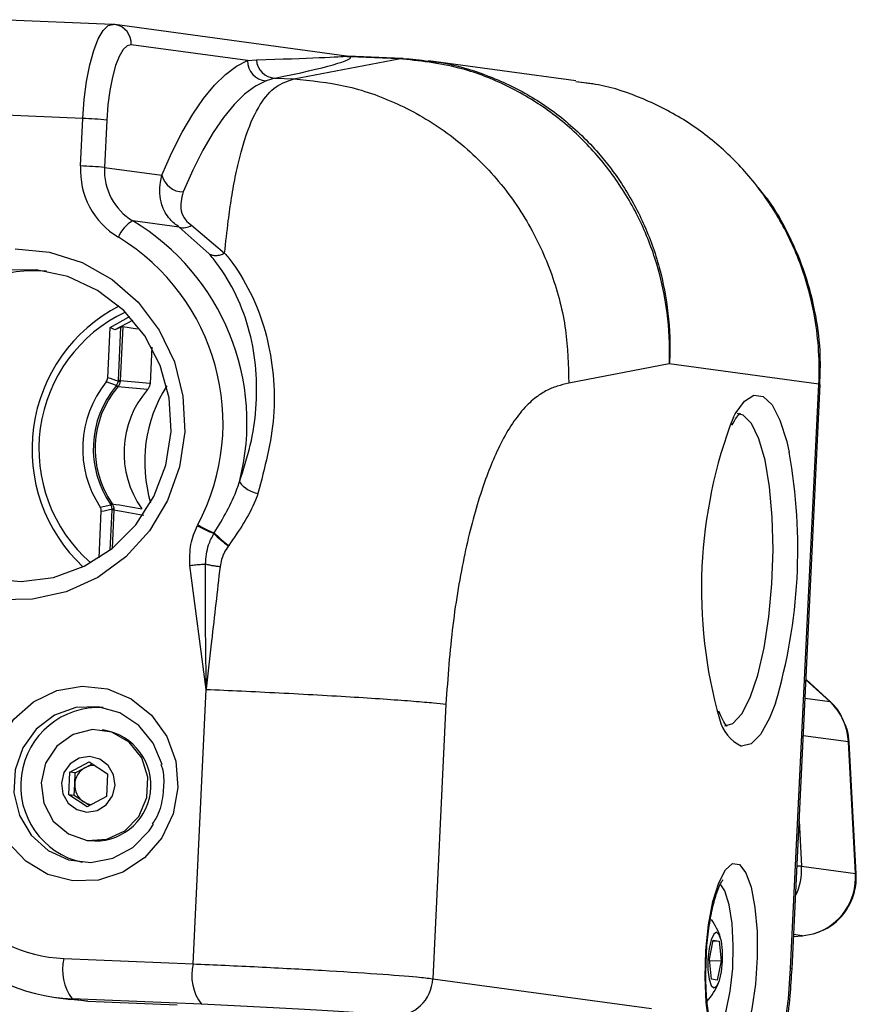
# Model space of a CAD drawing. Header units: millimetres. Extents: x 9 to 583, y 10 to 410.
# Tile 50 of 107: x 286 to 295, y 135 to 145. Entities that reach past the tile are written whole.
import ezdxf

# ---------------------------------------------------------------- set-up
doc = ezdxf.new("R2010")
doc.units = ezdxf.units.MM

msp = doc.modelspace()

# ---------------------------------------------------------------- linework, layer by layer
at = {"color": 7, "linetype": 'Continuous', "lineweight": 25}
for p, q in [((287.2998, 145.1165), (286.1435, 145.1647)), ((287.2998, 145.1165), (287.3064, 145.1159)), ((287.3237, 145.1143), (287.3064, 145.1159)), ((289.6921, 144.7923), (287.3237, 145.1143)), ((288.6798, 144.7463), (287.4894, 144.9081)), ((288.6798, 144.7463), (288.7712, 144.7537)), ((289.1535, 144.5578), (290.2289, 144.7653)), ((290.262, 144.7679), (289.7062, 144.791)), ((290.2289, 144.7653), (289.7292, 144.7862)), ((292.042, 144.5387), (290.5338, 144.7438)), ((288.9589, 144.5659), (288.8703, 144.5395)), ((288.9589, 144.5659), (289.1535, 144.5578)), ((292.2207, 144.5042), (292.0703, 144.5265)), ((286.9951, 144.1531), (285.8388, 144.2013)), ((286.9717, 143.6678), (286.9951, 144.1531)), ((287.2404, 144.1379), (287.217, 143.6526)), ((287.217, 143.6526), (287.8046, 143.5727)), ((287.9814, 143.041), (287.5073, 143.1054)), ((288.2873, 142.7689), (287.9814, 143.041)), ((288.1054, 143.0621), (288.4462, 142.7748)), ((287.2491, 141.4996), (287.274, 142.0154)), ((287.3227, 141.9908), (287.274, 142.0154)), ((287.3579, 141.4712), (287.3843, 142.0181)), ((287.4036, 142.0235), (287.3769, 141.4697)), ((287.4036, 142.0235), (287.5524, 142.001)), ((287.7004, 141.812), (287.6825, 141.4412)), ((292.9977, 141.6422), (291.969, 141.4436)), ((294.5288, 141.434), (292.9977, 141.6422)), ((287.3399, 141.4209), (287.2331, 141.4576)), ((287.3369, 141.4169), (287.3399, 141.4209)), ((287.358, 141.4151), (287.3528, 141.4082)), ((287.3572, 141.4645), (287.3579, 141.4712)), ((287.3769, 141.4697), (287.3756, 141.4585)), ((294.2401, 135.4541), (294.5288, 141.434)), ((294.2542, 135.4509), (294.5429, 141.4308)), ((287.1713, 140.1771), (287.281, 140.2005)), ((287.281, 140.2005), (287.2784, 140.2047)), ((287.295, 140.2107), (287.2995, 140.2034)), ((287.1601, 139.6564), (287.1832, 140.134)), ((287.2941, 140.1489), (287.294, 140.1557)), ((287.3129, 140.1587), (287.3131, 140.1474)), ((288.3356, 139.9055), (288.3396, 139.9118)), ((288.4876, 139.7831), (288.4843, 139.7788)), ((288.2579, 138.3101), (288.0911, 139.58)), ((294.6476, 138.1824), (294.3972, 138.4123)), ((288.1223, 135.5013), (288.2579, 138.3101)), ((294.6476, 138.1824), (294.6411, 138.1852)), ((290.7112, 138.1582), (290.5756, 135.3494)), ((287.2128, 137.892), (287.1928, 137.8947)), ((294.9042, 136.4256), (294.8328, 137.7734)), ((294.9113, 136.4233), (294.8399, 137.7711)), ((286.862, 137.4623), (287.0603, 137.5696)), ((287.0603, 137.5696), (287.2474, 137.4463)), ((286.8509, 137.2317), (286.862, 137.4623)), ((286.9167, 137.4549), (286.862, 137.4623)), ((286.9111, 137.3396), (286.9167, 137.4549)), ((286.9167, 137.4549), (287.0159, 137.5085)), ((287.0159, 137.5085), (287.0911, 137.5492)), ((287.2474, 137.4463), (287.2363, 137.2156)), ((286.9056, 137.2243), (286.9111, 137.3396)), ((287.038, 137.1084), (286.8509, 137.2317)), ((286.9056, 137.2243), (286.8509, 137.2317)), ((286.9992, 137.1626), (286.9056, 137.2243)), ((287.0619, 137.1213), (286.9992, 137.1626)), ((287.2363, 137.2156), (287.038, 137.1084)), ((287.0392, 136.7651), (287.0592, 136.7624)), ((294.3518, 136.5008), (294.9042, 136.4256)), ((293.4077, 135.548), (293.4477, 135.7436)), ((293.4477, 135.7436), (293.5085, 135.7353)), ((294.2702, 135.7824), (294.3607, 135.7885)), ((294.3607, 135.7885), (294.3579, 135.7886)), ((293.4465, 135.7379), (293.5085, 135.7353)), ((293.5085, 135.7353), (293.5292, 135.5315)), ((286.8007, 135.5564), (288.1223, 135.5013)), ((293.4284, 135.3442), (293.4077, 135.548)), ((293.4089, 135.5365), (293.5292, 135.5315)), ((293.5292, 135.5315), (293.4892, 135.3359)), ((290.5756, 135.3494), (292.8159, 135.0447)), ((293.4892, 135.3359), (293.4284, 135.3442)), ((286.7136, 135.158), (286.8714, 135.1365)), ((287.0445, 135.1212), (286.8714, 135.1365)), ((286.8867, 135.1426), (287.0445, 135.1212)), ((288.2083, 135.0875), (286.8867, 135.1426)), ((287.0445, 135.1212), (287.9608, 135.083))]:
    msp.add_line(p, q, dxfattribs=at)
at = {"color": 8, "linetype": 'Continuous', "lineweight": 25}
for p, q in [((289.6855, 144.7918), (289.6919, 144.7913)), ((289.7061, 144.7896), (289.7292, 144.7862)), ((287.2743, 139.7372), (287.2941, 140.1489)), ((287.3131, 140.1474), (287.294, 139.7528)), ((294.6411, 138.1852), (294.397, 138.4093)), ((294.3879, 138.2197), (294.6411, 138.1852)), ((294.8328, 137.7734), (294.3694, 137.8365)), ((294.3273, 136.9639), (294.3518, 136.5008)), ((294.2703, 135.7827), (294.3579, 135.7886)), ((294.3579, 135.7886), (294.2711, 135.8004))]:
    msp.add_line(p, q, dxfattribs=at)
at = {"color": 8, "linetype": 'Continuous', "lineweight": 25, "flags": 128}
for points in [[(286.9951, 144.1531), (287.0096, 144.3472), (287.0336, 144.5325), (287.0662, 144.7018), (287.1062, 144.8487), (287.1521, 144.9675), (287.202, 145.0536), (287.2541, 145.1037), (287.2998, 145.1165)], [(294.5429, 141.4308), (294.5419, 141.4315), (294.5288, 141.434)], [(293.6539, 141.0977), (293.6711, 141.1299), (293.7661, 141.2614), (293.8634, 141.3218), (293.9593, 141.3088), (294.0496, 141.2228), (294.1307, 141.0674), (294.1993, 140.849), (294.2245, 140.7367)], [(293.5657, 137.9366), (293.6475, 137.9625), (293.7391, 138.0611), (293.8257, 138.2286), (293.9032, 138.4572), (293.9681, 138.7362), (294.0173, 139.0526), (294.0484, 139.3915), (294.0602, 139.7372), (294.0519, 140.0734), (294.024, 140.3844), (293.9778, 140.6557), (293.9154, 140.8747), (293.8398, 141.0309), (293.7545, 141.1173), (293.6961, 141.1339)], [(294.0854, 138.1711), (294.0243, 138.0151), (293.9321, 137.85), (293.8354, 137.7536), (293.7383, 137.7297)], [(294.8399, 137.7711), (294.8394, 137.7718), (294.8328, 137.7734)], [(294.9113, 136.4233), (294.9108, 136.424), (294.9042, 136.4256)], [(293.4518, 134.758), (293.4647, 134.7692), (293.5262, 134.8648), (293.58, 135.0205), (293.6214, 135.2225), (293.6465, 135.4527), (293.6533, 135.6908), (293.6411, 135.9156), (293.611, 136.1071), (293.5656, 136.2483), (293.517, 136.3202)], [(294.2542, 135.4509), (294.2533, 135.4516), (294.2401, 135.4541)]]:
    msp.add_lwpolyline(points, dxfattribs=at)
at = {"color": 7, "linetype": 'Continuous', "lineweight": 25, "flags": 128}
for points in [[(287.4894, 144.9081), (287.4476, 144.8984), (287.406, 144.8583), (287.366, 144.7894), (287.3293, 144.6944), (287.2973, 144.5769), (287.2712, 144.4414), (287.252, 144.2932), (287.2404, 144.1379)], [(287.8046, 143.5727), (287.9071, 143.8047), (288.0125, 144.0138), (288.1203, 144.199), (288.2301, 144.3598), (288.3413, 144.4954), (288.4537, 144.6053), (288.5666, 144.689), (288.6798, 144.7463)], [(288.8703, 144.5395), (288.7605, 144.484), (288.651, 144.4027), (288.542, 144.2962), (288.4341, 144.1646), (288.3276, 144.0087), (288.2231, 143.829), (288.1209, 143.6262), (288.0214, 143.4012)], [(286.302, 142.8189), (286.6516, 142.7859), (286.9869, 142.6806), (287.2943, 142.5073), (287.561, 142.2731), (287.7763, 141.9876), (287.9313, 141.6625), (288.0196, 141.3111), (288.0376, 140.9479)], [(287.8975, 140.9487), (287.8781, 141.2937), (287.7874, 141.6255), (287.6298, 141.9287), (287.4127, 142.1891), (287.1461, 142.3945), (286.8426, 142.5353), (286.5163, 142.6049), (286.1825, 142.6001)], [(287.274, 142.0154), (287.4627, 142.1189), (287.4758, 142.1247)], [(287.508, 142.0888), (287.5028, 142.0865), (287.3227, 141.9908)], [(286.0303, 139.4468), (286.3623, 139.4142), (286.694, 139.4564), (287.0098, 139.5713), (287.2951, 139.7537), (287.5365, 139.995), (287.7226, 140.2838), (287.8449, 140.6068), (287.8975, 140.9487)], [(288.0376, 140.9479), (287.9847, 140.5875), (287.8628, 140.2449), (287.6772, 139.934), (287.4353, 139.6676), (287.147, 139.4566), (286.8242, 139.3095), (286.4801, 139.2326), (286.1287, 139.2288)], [(287.968, 137.3049), (287.9193, 137.037), (287.8027, 136.7919), (287.6269, 136.5879), (287.4049, 136.44), (287.1533, 136.3592), (286.8906, 136.3516), (286.6363, 136.4176), (286.4094, 136.5525), (286.2266, 136.7461), (286.1014, 136.9841), (286.0433, 137.2489), (286.0564, 137.5208), (286.1398, 137.7797), (286.2874, 138.0064), (286.4881, 138.184), (286.7272, 138.2994), (286.9867, 138.344), (287.2477, 138.3146), (287.4905, 138.2132), (287.6973, 138.0474), (287.8528, 137.8296), (287.9453, 137.5758), (287.968, 137.3049)], [(287.8051, 137.5423), (287.805, 137.5427), (287.7157, 137.7614), (287.5678, 137.9424), (287.3746, 138.0698), (287.1531, 138.1321), (286.9231, 138.1239), (286.705, 138.0458), (286.5182, 137.9048), (286.3792, 137.7135), (286.3005, 137.4888), (286.289, 137.2506), (286.3458, 137.0203), (286.4657, 136.8181), (286.6382, 136.6622), (286.8479, 136.5663), (287.0762, 136.5389), (287.3028, 136.5826), (287.5075, 136.6933), (287.6722, 136.8614), (287.7172, 136.9304)], [(286.5667, 137.3528), (286.5939, 137.1456), (286.6916, 136.9634), (286.8466, 136.8306), (287.0379, 136.7653), (287.2398, 136.7762), (287.425, 136.8619), (287.5685, 137.0108), (287.6508, 137.2028), (287.6609, 137.412), (287.5974, 137.6101), (287.4689, 137.7703), (287.2927, 137.8711), (287.0926, 137.8988), (286.8957, 137.8496), (286.7286, 137.7303), (286.6137, 137.5569), (286.5667, 137.3528)], [(286.7745, 137.3504), (286.7902, 137.2407), (286.8452, 137.1459), (286.9314, 137.0804), (287.0354, 137.0544), (287.1415, 137.0717), (287.2336, 137.1297), (287.2976, 137.2195), (287.3238, 137.3275), (287.3081, 137.4373), (287.253, 137.5321), (287.1669, 137.5975), (287.0629, 137.6236), (286.9567, 137.6063), (286.8647, 137.5483), (286.8007, 137.4585), (286.7745, 137.3504)], [(293.5841, 134.5344), (293.5149, 134.5811), (293.4544, 134.6983), (293.4071, 134.8775), (293.3765, 135.1053), (293.3649, 135.3648), (293.3731, 135.6368), (293.4005, 135.901), (293.4451, 136.138), (293.5036, 136.3301), (293.5717, 136.4631), (293.6442, 136.5271), (293.7158, 136.5173), (293.7813, 136.4346), (293.8357, 136.2849), (293.875, 136.0796), (293.8963, 135.8336), (293.898, 135.5654), (293.88, 135.2947), (293.8437, 135.0418), (293.7916, 134.8252), (293.7278, 134.6612), (293.6568, 134.5618), (293.5841, 134.5344)], [(293.4822, 135.8243), (293.4524, 135.8066), (293.4251, 135.7482), (293.4044, 135.6581), (293.3935, 135.55), (293.3939, 135.4403), (293.4057, 135.3457), (293.4271, 135.2807), (293.4547, 135.2552), (293.4844, 135.2729), (293.5118, 135.3313), (293.5325, 135.4214), (293.5434, 135.5296), (293.543, 135.6392), (293.5312, 135.7338), (293.5098, 135.7988), (293.4822, 135.8243)], [(294.3579, 135.7886), (294.4701, 135.8076), (294.482, 135.8111)], [(293.7421, 133.9137), (293.8257, 133.9332), (293.909, 134.0134), (293.9889, 134.1511), (294.0623, 134.3411), (294.1263, 134.5761), (294.1786, 134.8471), (294.217, 135.1435), (294.2401, 135.4541)]]:
    msp.add_lwpolyline(points, dxfattribs=at)
at = {"color": 8, "linetype": 'Continuous', "lineweight": 25}
for centre, radius, start, end in [((287.2943, 144.921), 0.1955, 356.21465, 81.37427), ((290.2562, 144.6249), 0.1431, 87.67956, 101.02611), ((288.0921, 140.773), 1.5478, 115.32398, 228.94668), ((293.9052, 138.0979), 0.4042, 192.79798, 245.6128), ((293.7316, 136.4679), 0.6211, 334.08843, 3.03693), ((294.31, 136.0356), 0.4671, 84.86356, 90.61013), ((294.2993, 136.3889), 0.6061, 287.55033, 3.47191)]:
    msp.add_arc(centre, radius, start, end, dxfattribs=at)
at = {"color": 7, "linetype": 'Continuous', "lineweight": 25}
for centre, radius, start, end in [((288.8827, 144.7421), 0.203, 178.82877, 266.47524), ((288.9705, 144.7652), 0.1996, 183.30196, 266.67394), ((289.7326, 144.9828), 0.1966, 256.16022, 269.01195), ((290.2562, 144.6277), 0.1403, 82.2481, 87.60947), ((286.85, 139.8214), 4.3341, 84.83192, 88.08171), ((287.7675, 143.6225), 0.7971, 176.74292, 239.14597), ((286.8266, 139.3361), 4.3341, 84.83192, 88.08171), ((287.8139, 143.6187), 0.5979, 176.74292, 239.14597), ((288.0232, 143.6264), 0.2251, 193.7776, 269.53166), ((287.6561, 142.8236), 0.3188, 117.83918, 158.91816), ((286.2643, 141.0402), 2.4104, 345.42692, 58.95793), ((288.0227, 143.1727), 0.138, 252.57294, 306.77293), ((286.2049, 141.036), 2.2248, 332.08098, 58.76065), ((286.5073, 140.9924), 1.6022, 85.82905, 258.68345), ((288.1254, 140.7685), 1.6514, 117.45299, 226.82138), ((288.0824, 140.7749), 1.0897, 141.20389, 213.26946), ((288.0994, 140.7726), 0.9983, 139.80598, 214.66737), ((288.1062, 140.7717), 0.9863, 139.80598, 214.66737), ((287.3691, 141.457), 0.0515, 231.2198, 251.49352), ((287.3611, 141.4558), 0.0408, 238.72598, 265.67527), ((287.3389, 141.3761), 0.0902, 65.93397, 78.30015), ((287.3391, 141.1096), 0.3621, 84.00221, 87.00894), ((289.0853, 140.638), 1.4581, 147.68471, 196.67533), ((288.4013, 140.7316), 0.9859, 138.98571, 215.48765), ((298.2157, 139.3388), 4.8892, 158.9147, 195.79026), ((288.76, 139.7464), 5.5535, 343.52106, 10.27238), ((288.8558, 140.6356), 0.3281, 217.9666, 257.87282), ((287.2991, 140.1729), 0.038, 96.22279, 123.06017), ((287.2952, 140.1703), 0.0334, 82.51526, 115.1945), ((287.278, 140.3172), 0.1623, 275.64067, 282.41006), ((287.2752, 139.7873), 0.3621, 84.00221, 87.00894), ((288.8982, 139.617), 0.8195, 152.58516, 153.24197), ((289.0588, 141.6434), 1.8824, 241.70089, 247.40642), ((289.0518, 141.5833), 1.8169, 240.99311, 246.92168), ((289.4009, 141.0059), 1.5316, 225.93033, 233.24129), ((289.4284, 141.0142), 1.5494, 225.35319, 232.61273), ((294.2321, 137.7443), 0.6014, 2.77793, 47.14948), ((287.1592, 137.324), 0.8014, 86.78165, 257.73085), ((287.1211, 137.3292), 0.5702, 263.76583, 80.74666), ((287.1138, 137.3309), 0.2028, 118.87497, 177.54453), ((287.1058, 137.343), 0.1884, 86.02593, 118.5368), ((287.1106, 137.3284), 0.1998, 176.79859, 236.08428), ((287.1022, 137.3185), 0.1869, 236.55166, 264.07899), ((286.8672, 137.0612), 1.5063, 221.16175, 267.47126), ((292.8839, 135.5641), 0.6703, 17.81039, 35.67476), ((286.9697, 137.0237), 1.8829, 221.16175, 267.47126), ((287.2864, 135.4415), 0.4991, 166.69145, 216.78012), ((288.608, 135.3864), 0.4991, 166.69145, 216.78012), ((290.1798, 135.362), 0.396, 268.71742, 358.17756), ((292.8839, 135.5641), 0.6703, 318.30087, 337.41406)]:
    msp.add_arc(centre, radius, start, end, dxfattribs=at)
for centre, major_axis, ratio, start_param, end_param in [((288.4593, 144.7581), (1.2276, 0.0345), 0.0110796, 4.968955, 6.2355576), ((288.4543, 144.5585), (1.2813, 0.2211), 0.0653916, 5.1058735, 6.372476), ((288.2153, 140.7552), (1.7222, -0.1523), 0.8160947, 2.1448836, 2.1861033), ((279.7079, 141.2796), (8.7593, -0.5427), 0.1512149, 0.5183516, 0.5431241), ((312.9996, 137.3861), (32.8782, -4.386), 0.0288311, 2.4547141, 2.4693876), ((313.0957, 137.3821), (32.9745, -4.3905), 0.0317431, 2.4549412, 2.4696145), ((312.9996, 137.3861), (32.8782, -4.386), 0.0288311, 3.8186754, 3.8333489), ((279.7079, 141.2796), (8.7593, -0.5427), 0.1512149, 5.7441891, 5.7689616), ((313.0957, 137.3821), (32.9745, -4.3905), 0.0317431, 3.8189252, 3.8335986)]:
    msp.add_ellipse(centre, major_axis=major_axis, ratio=ratio, start_param=start_param, end_param=end_param, dxfattribs=at)
for points, knots in [([(289.6919, 144.7913), (289.6935, 144.7915), (289.6952, 144.7916), (289.6969, 144.7908), (289.6969, 144.7908)], [0, 0, 0, 0, 0.9511735, 1, 1, 1, 1]), ([(289.6969, 144.7908), (289.6972, 144.7908), (289.7003, 144.7911), (289.7033, 144.7903), (289.7061, 144.7896)], [0, 0, 0, 0, 0.0731712, 1, 1, 1, 1]), ([(292.9977, 141.6422), (292.9982, 141.6514), (293.0071, 141.8256), (292.9867, 142.1722), (292.8836, 142.663), (292.6995, 143.1332), (292.4452, 143.562), (292.1204, 143.9446), (291.7414, 144.2635), (291.3119, 144.5118), (290.8082, 144.704), (290.4362, 144.7434), (290.2289, 144.7653)], [0, 0, 0, 0, 0.00589302, 0.11123349, 0.21957644, 0.32479891, 0.4330238, 0.53903753, 0.64813573, 0.75398509, 0.86291635, 1, 1, 1, 1]), ([(290.2751, 144.7667), (290.2751, 144.7667), (290.3616, 144.7631), (290.4476, 144.7518), (290.5335, 144.7406)], [0, 0, 0, 0, 0.0000445, 1, 1, 1, 1]), ([(288.4462, 142.7748), (288.4582, 142.8872), (288.4794, 143.0868), (288.5178, 143.3538), (288.5607, 143.5912), (288.6116, 143.8083), (288.6888, 144.0629), (288.8019, 144.305), (288.9615, 144.4931), (289.0912, 144.5368), (289.1535, 144.5578)], [0, 0, 0, 0, 0.10930238, 0.19425967, 0.28866034, 0.38760367, 0.47833448, 0.66554934, 0.83935244, 1, 1, 1, 1]), ([(289.1535, 144.5578), (289.3296, 144.5407), (289.6922, 144.5056), (290.2268, 144.3165), (290.738, 144.0188), (291.1903, 143.6101), (291.5543, 143.1158), (291.8075, 142.5681), (291.9543, 142.0035), (291.9642, 141.6266), (291.969, 141.4436)], [0, 0, 0, 0, 0.116516, 0.2400113, 0.3686408, 0.5, 0.6313592, 0.7599887, 0.883484, 1, 1, 1, 1]), ([(294.5288, 141.434), (294.5288, 141.434), (294.5397, 141.6597), (294.5158, 142.0549), (294.3767, 142.6001), (294.1753, 143.0585), (293.9003, 143.4782), (293.5644, 143.8395), (293.1713, 144.1407), (292.738, 144.3618), (292.3544, 144.4946), (292.118, 144.5197), (292.0405, 144.5279)], [0, 0, 0, 0, 0.0000027, 0.1525396, 0.2647584, 0.3801983, 0.492125, 0.6072739, 0.7189524, 0.833854, 0.9455818, 1, 1, 1, 1]), ([(287.9814, 143.041), (287.9479, 143.0667), (287.865, 143.1305), (287.784, 143.2898), (287.7737, 143.4492), (287.7987, 143.5493), (287.8046, 143.5727)], [0, 0, 0, 0, 0.1938971, 0.4797221, 0.8782051, 1, 1, 1, 1]), ([(288.0214, 143.4012), (288.0048, 143.3371), (287.9795, 143.2394), (288.0313, 143.1212), (288.0845, 143.0787), (288.1054, 143.0621)], [0, 0, 0, 0, 0.5371824, 0.8182582, 1, 1, 1, 1]), ([(294.5388, 141.431), (294.5424, 141.5301), (294.5511, 141.7669), (294.5033, 142.1467), (294.3986, 142.5615), (294.2302, 142.9613), (294.0607, 143.2639), (293.9325, 143.4165), (293.8967, 143.459)], [0, 0, 0, 0, 0.1357958, 0.3246667, 0.5232391, 0.7228063, 0.9227092, 1, 1, 1, 1]), ([(288.5972, 140.4337), (288.6383, 140.5591), (288.7207, 140.8099), (288.7765, 141.1973), (288.7763, 141.5872), (288.7099, 141.9812), (288.574, 142.3503), (288.4192, 142.6097), (288.3143, 142.7363), (288.2873, 142.7689)], [0, 0, 0, 0, 0.1409786, 0.2820377, 0.4390374, 0.5960702, 0.7681862, 0.9403323, 1, 1, 1, 1]), ([(288.4462, 142.7748), (288.4462, 142.7748), (288.4745, 142.7411), (288.5805, 142.6056), (288.7417, 142.3335), (288.8816, 141.9451), (288.952, 141.5295), (288.965, 140.9929), (288.8564, 140.5793), (288.7869, 140.3148)], [0, 0, 0, 0, 0.0000038, 0.059148, 0.2285194, 0.4021906, 0.5580447, 0.7173389, 1, 1, 1, 1]), ([(287.3843, 142.0181), (287.3878, 142.0194), (287.3948, 142.0222), (287.401, 142.0236), (287.403, 142.0236), (287.4036, 142.0235)], [0, 0, 0, 0, 0.40684704, 0.81527413, 1, 1, 1, 1]), ([(287.2331, 141.4576), (287.2375, 141.464), (287.2461, 141.4766), (287.2481, 141.4919), (287.2491, 141.4996)], [0, 0, 0, 0, 0.49939253, 1, 1, 1, 1]), ([(287.3399, 141.4209), (287.3425, 141.4256), (287.3502, 141.439), (287.3544, 141.4544), (287.3572, 141.4645)], [0, 0, 0, 0, 0.3446802, 1, 1, 1, 1]), ([(287.3756, 141.4585), (287.3731, 141.4484), (287.3693, 141.4329), (287.3609, 141.4197), (287.358, 141.4151)], [0, 0, 0, 0, 0.65456775, 1, 1, 1, 1]), ([(287.6825, 141.4412), (287.6809, 141.4296), (287.6778, 141.4066), (287.6642, 141.3879), (287.6574, 141.3786)], [0, 0, 0, 0, 0.4999659, 1, 1, 1, 1]), ([(291.969, 141.4436), (291.9291, 141.4348), (291.8513, 141.4177), (291.7343, 141.3687), (291.6129, 141.2897), (291.4875, 141.1676), (291.362, 140.9947), (291.2499, 140.7891), (291.1505, 140.5583), (291.0613, 140.3056), (290.9781, 140.02), (290.9016, 139.6977), (290.8353, 139.3463), (290.7594, 138.8406), (290.7305, 138.4317), (290.7112, 138.1582)], [0, 0, 0, 0, 0.07531121, 0.14693757, 0.2201942, 0.30386816, 0.3841005, 0.46185757, 0.526896, 0.59151007, 0.65901372, 0.72530774, 0.79392218, 0.86215888, 1, 1, 1, 1]), ([(293.6393, 141.0133), (293.6559, 141.0439), (293.6898, 141.1066), (293.7279, 141.1386), (293.7226, 141.1363), (293.721, 141.1356)], [0, 0, 0, 0, 0.398888, 0.816914, 1, 1, 1, 1]), ([(288.3396, 139.9118), (288.4293, 140.0604), (288.531, 140.2289), (288.5902, 140.4122), (288.5972, 140.4337)], [0, 0, 0, 0, 0.8821767, 1, 1, 1, 1]), ([(288.7869, 140.3148), (288.7789, 140.2923), (288.712, 140.1056), (288.5926, 139.934), (288.4876, 139.7831)], [0, 0, 0, 0, 0.1203611, 1, 1, 1, 1]), ([(287.1832, 140.134), (287.1829, 140.1418), (287.1825, 140.1572), (287.175, 140.1705), (287.1713, 140.1771)], [0, 0, 0, 0, 0.49978941, 1, 1, 1, 1]), ([(287.294, 140.1557), (287.2938, 140.1569), (287.293, 140.1632), (287.2901, 140.1788), (287.2846, 140.192), (287.281, 140.2005)], [0, 0, 0, 0, 0.0802795, 0.4027816, 1, 1, 1, 1]), ([(287.2995, 140.2034), (287.3035, 140.1949), (287.3095, 140.1819), (287.3122, 140.1662), (287.3128, 140.1599), (287.3129, 140.1587)], [0, 0, 0, 0, 0.5980152, 0.9199679, 1, 1, 1, 1]), ([(288.0911, 139.58), (288.0894, 139.6527), (288.0861, 139.7935), (288.1403, 139.9232), (288.1665, 139.986)], [0, 0, 0, 0, 0.5158553, 1, 1, 1, 1]), ([(288.2512, 139.5939), (288.2562, 139.6603), (288.2644, 139.7699), (288.3155, 139.8671), (288.3356, 139.9055)], [0, 0, 0, 0, 0.6049689, 1, 1, 1, 1]), ([(288.4843, 139.7788), (288.4682, 139.755), (288.4249, 139.691), (288.4091, 139.6157), (288.3992, 139.5686)], [0, 0, 0, 0, 0.37292314, 1, 1, 1, 1]), ([(288.0911, 139.58), (288.111, 139.5822), (288.1508, 139.5865), (288.2068, 139.5912), (288.2379, 139.5931), (288.2512, 139.5939)], [0, 0, 0, 0, 0.3627092, 0.7254185, 1, 1, 1, 1]), ([(288.2579, 138.3101), (288.2579, 138.3125), (288.2556, 138.6087), (288.2473, 139.0378), (288.2503, 139.4617), (288.2512, 139.5939)], [0, 0, 0, 0, 0.0053989, 0.6897714, 1, 1, 1, 1]), ([(288.3992, 139.5686), (288.3701, 139.3151), (288.3226, 138.9011), (288.2759, 138.4778), (288.2581, 138.3124), (288.2579, 138.3101)], [0, 0, 0, 0, 0.60890567, 0.99459445, 1, 1, 1, 1]), ([(288.2579, 138.3101), (288.3771, 138.305), (288.6228, 138.2944), (289.0112, 138.2755), (289.4052, 138.2545), (289.7817, 138.2323), (290.1165, 138.2104), (290.3886, 138.1902), (290.5939, 138.1724), (290.6728, 138.1629), (290.7112, 138.1582)], [0, 0, 0, 0, 0.116516, 0.2400113, 0.3686408, 0.5, 0.6313592, 0.7599887, 0.883484, 1, 1, 1, 1]), ([(294.7746, 137.9981), (294.7653, 138.0224), (294.7381, 138.0935), (294.6836, 138.1471), (294.6476, 138.1824)], [0, 0, 0, 0, 0.3408754, 1, 1, 1, 1]), ([(293.5893, 137.9329), (293.5887, 137.9332), (293.5873, 137.934), (293.5474, 137.9841), (293.5191, 138.056), (293.5064, 138.0884)], [0, 0, 0, 0, 0.27228242, 0.67217756, 1, 1, 1, 1]), ([(294.8399, 137.7711), (294.8363, 137.8118), (294.8293, 137.8919), (294.7926, 137.963), (294.7746, 137.9981)], [0, 0, 0, 0, 0.5073373, 1, 1, 1, 1]), ([(287.7938, 137.5439), (287.7983, 137.5315), (287.8255, 137.4571), (287.823, 137.3754), (287.8208, 137.3074)], [0, 0, 0, 0, 0.1660405, 1, 1, 1, 1]), ([(287.8208, 137.3074), (287.8176, 137.2724), (287.8074, 137.1635), (287.772, 137.0307), (287.717, 136.9514), (287.7039, 136.9325)], [0, 0, 0, 0, 0.2655266, 0.8256795, 1, 1, 1, 1]), ([(293.3769, 135.5417), (293.3777, 135.5711), (293.3804, 135.6798), (293.4013, 135.8641), (293.437, 136.0716), (293.4822, 136.2308), (293.5202, 136.3262), (293.551, 136.3649), (293.5447, 136.3601), (293.5433, 136.359)], [0, 0, 0, 0, 0.07311665, 0.27092477, 0.46714884, 0.65914524, 0.8200976, 0.96002133, 1, 1, 1, 1]), ([(294.4871, 135.8126), (294.544, 135.835), (294.6605, 135.8808), (294.798, 136.0179), (294.8881, 136.1881), (294.914, 136.3306), (294.9117, 136.4078), (294.9113, 136.4233)], [0, 0, 0, 0, 0.229449, 0.469632, 0.7109115, 0.9420888, 1, 1, 1, 1]), ([(293.4747, 134.7171), (293.4761, 134.7159), (293.4823, 134.7104), (293.4567, 134.7477), (293.4291, 134.8342), (293.3984, 134.9777), (293.3778, 135.1683), (293.3692, 135.3641), (293.3748, 135.4919), (293.3769, 135.5417)], [0, 0, 0, 0, 0.0378416, 0.1708589, 0.3222541, 0.4948359, 0.68155, 0.8757767, 1, 1, 1, 1]), ([(288.1223, 135.5013), (288.1223, 135.5013), (288.338, 135.4923), (288.7929, 135.4714), (289.4571, 135.4355), (290.0275, 135.399), (290.4061, 135.3693), (290.5275, 135.355), (290.5756, 135.3494)], [0, 0, 0, 0, 0.0000038, 0.2146939, 0.4293878, 0.6440816, 0.8587755, 1, 1, 1, 1]), ([(293.3028, 133.5334), (293.3607, 133.5313), (293.4761, 133.5272), (293.6334, 133.5909), (293.7611, 133.6869), (293.8693, 133.8158), (293.9698, 133.9924), (294.0614, 134.2292), (294.1393, 134.5213), (294.1975, 134.8396), (294.236, 135.1523), (294.2486, 135.3586), (294.2542, 135.4509)], [0, 0, 0, 0, 0.07525434, 0.14999953, 0.22446367, 0.30780003, 0.41122248, 0.54074317, 0.66759944, 0.78788901, 0.90515724, 1, 1, 1, 1]), ([(290.1709, 134.966), (290.1324, 134.9705), (290.0353, 134.982), (289.7323, 135.0058), (289.2768, 135.0348), (288.7422, 135.064), (288.3862, 135.0797), (288.2083, 135.0875)], [0, 0, 0, 0, 0.1412246, 0.3559184, 0.5706123, 0.7853061, 1, 1, 1, 1])]:
    msp.add_open_spline(points, degree=3, knots=knots, dxfattribs=at)
at = {"color": 8, "linetype": 'Continuous', "lineweight": 25}
msp.add_open_spline([(290.5335, 144.7406), (290.5564, 144.7384), (290.7389, 144.7214), (291.0764, 144.625), (291.5216, 144.4292), (291.9287, 144.1511), (292.2569, 143.8335), (292.5297, 143.4738), (292.7446, 143.0827), (292.9064, 142.6336), (292.9957, 142.1573), (293.0098, 141.8225), (292.9983, 141.6508), (292.9977, 141.6422)], degree=3, knots=[0, 0, 0, 0, 0.01605435, 0.12822263, 0.24367192, 0.35532628, 0.47020188, 0.5591591, 0.6659067, 0.77541748, 0.8833389, 0.99410771, 1, 1, 1, 1], dxfattribs=at)
at = {"color": 7, "linetype": 'Continuous', "lineweight": 25}
for points in [[(288.2873, 142.7689), (288.298, 142.7636), (288.3195, 142.753), (288.3596, 142.75), (288.4027, 142.7561), (288.4317, 142.7686), (288.4462, 142.7748)], [(288.2512, 139.5939), (288.2624, 139.5911), (288.2849, 139.5854), (288.3223, 139.5783), (288.361, 139.5724), (288.3865, 139.5698), (288.3992, 139.5686)]]:
    msp.add_open_spline(points, degree=3, dxfattribs=at)

doc.saveas('drawing.dxf')
